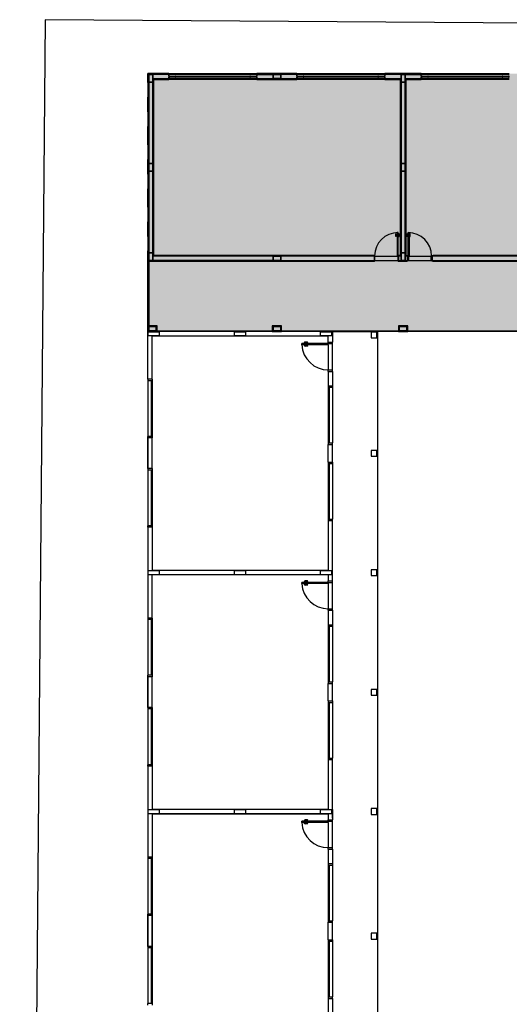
# Model space of a CAD drawing. Header units: millimetres. Extents: x -80 to 444, y 0 to 170.
# Tile 9 of 133: x 51.34 to 54.68, y 19.2 to 25.92. Entities that reach past the tile are written whole.
import ezdxf

# ---------------------------------------------------------------- set-up
doc = ezdxf.new("R2010")
doc.units = ezdxf.units.MM
doc.linetypes.add('DASHDOT', pattern=[1, 0.5, -0.25, 0, -0.25])
doc.layers.add('ARQ-HTC', color=9, linetype='Continuous')

# ---------------------------------------------------------------- blocks, each defined once
blk = doc.blocks.new('AMPLIAÇÃO')
at = {"color": 1}
for p, q in [((-2.42, 10.98), (-2.42, 1.89)), ((-2.4, 1.89), (-2.4, 10.98)), ((-2.6, 9.375), (-2.6, 1.895)), ((-2.58, 1.895), (-2.58, 9.395)), ((-2.57, 5.045), (-2.57, 1.865)), ((-2.43, 1.865), (-2.43, 5.045)), ((-0.03, 1.035), (-0.03, 5.015)), ((0, 5.015), (0, 1.035)), ((-8.8, 1.495), (-8.8, 4.495)), ((-8.77, 4.495), (-8.77, 1.495)), ((-8.68, 4.495), (-8.72, 4.495)), ((-8.72, 4.495), (-8.72, 4.465)), ((-8.72, 4.465), (-8.68, 4.465)), ((-8.72, 1.525), (-8.72, 4.465)), ((-8.695, 4.465), (-8.705, 4.465)), ((-8.705, 4.465), (-8.705, 4.275)), ((-8.695, 4.275), (-8.695, 4.465)), ((-8.68, 4.465), (-8.68, 4.495)), ((-8.68, 4.465), (-8.68, 1.525)), ((-8.63, 1.495), (-8.63, 4.495)), ((-8.6, 4.495), (-8.6, 1.495)), ((-8.685, 4.275), (-8.715, 4.275)), ((-8.715, 4.275), (-8.715, 4.255)), ((-8.715, 4.255), (-8.685, 4.255)), ((-8.715, 1.735), (-8.715, 4.255)), ((-8.705, 4.275), (-8.695, 4.275)), ((-8.685, 4.255), (-8.685, 4.275)), ((-8.685, 4.255), (-8.685, 1.735)), ((-8.685, 1.735), (-8.715, 1.735)), ((-8.715, 1.735), (-8.715, 1.715)), ((-8.715, 1.715), (-8.685, 1.715)), ((-8.695, 1.715), (-8.705, 1.715)), ((-8.705, 1.715), (-8.705, 1.525)), ((-8.695, 1.525), (-8.695, 1.715)), ((-8.685, 1.715), (-8.685, 1.735)), ((-2.6, 1.895), (-2.595, 1.895)), ((-2.595, 1.895), (-2.58, 1.895)), ((-2.595, 1.855), (-2.595, 1.895)), ((-2.58, 1.855), (-2.595, 1.855)), ((-2.58, 1.895), (-2.58, 1.855)), ((-2.58, 1.895), (-2.57, 1.895)), ((-2.58, 1.865), (-2.42, 1.865)), ((-2.58, 1.845), (-2.58, 1.855)), ((-2.545, 1.845), (-2.58, 1.845)), ((-2.57, 1.045), (-2.57, 1.845)), ((-2.545, 1.835), (-2.545, 1.845)), ((-2.42, 1.835), (-2.545, 1.835)), ((-2.43, 1.89), (-2.42, 1.89)), ((-2.43, 1.055), (-2.43, 1.835)), ((-2.42, 1.89), (-2.405, 1.89)), ((-2.42, 1.85), (-2.42, 1.89)), ((-2.405, 1.85), (-2.42, 1.85)), ((-2.42, 1.85), (-2.42, 1.835)), ((-2.405, 1.89), (-2.405, 1.85)), ((-2.405, 1.89), (-2.4, 1.89)), ((-8.8, 1.495), (-8.8, 0.255)), ((-8.78, 1.495), (-8.8, 1.495)), ((-8.77, 1.495), (-8.78, 1.495)), ((-8.78, 0.255), (-8.78, 1.495)), ((-8.72, 1.495), (-8.77, 1.495)), ((-8.77, 1.495), (-8.77, 0.945)), ((-8.77, 0.805), (-8.77, 1.495)), ((-8.68, 1.525), (-8.72, 1.525)), ((-8.72, 1.525), (-8.72, 1.495)), ((-8.72, 1.495), (-8.68, 1.495)), ((-8.705, 1.525), (-8.695, 1.525)), ((-8.68, 1.495), (-8.68, 1.525)), ((-8.63, 1.495), (-8.68, 1.495)), ((-8.63, 0.975), (-8.63, 1.495)), ((-8.62, 1.495), (-8.63, 1.495)), ((-8.6, 1.495), (-8.62, 1.495)), ((-8.62, 1.495), (-8.62, 0.955)), ((-8.6, 0.975), (-8.6, 1.495)), ((-3.38, 1.08), (-2.58, 1.08)), ((-3.38, 1.045), (-3.38, 1.08)), ((-2.58, 1.045), (-3.38, 1.045)), ((-3.349, 1.08), (-3.349, 1.085)), ((-3.349, 1.085), (-3.328, 1.085)), ((-3.349, 1.045), (-3.349, 1.04)), ((-3.349, 1.04), (-3.328, 1.04)), ((-3.239, 1.117), (-3.338, 1.117)), ((-3.338, 1.117), (-3.338, 1.085)), ((-3.338, 1.008), (-3.338, 1.04)), ((-3.239, 1.008), (-3.338, 1.008)), ((-3.328, 1.085), (-3.307, 1.085)), ((-3.328, 1.04), (-3.307, 1.04)), ((-3.318, 1.085), (-3.318, 1.107)), ((-3.318, 1.107), (-3.239, 1.107)), ((-3.318, 1.04), (-3.318, 1.018)), ((-3.318, 1.018), (-3.239, 1.018)), ((-3.307, 1.085), (-3.307, 1.08)), ((-3.307, 1.04), (-3.307, 1.045)), ((-3.239, 1.107), (-3.239, 1.117)), ((-3.239, 1.018), (-3.239, 1.008)), ((-2.595, 0.995), (-2.595, 1.035)), ((-2.595, 1.035), (-2.58, 1.035)), ((-2.58, 1.08), (-2.58, 1.045)), ((-2.58, 1.045), (-2.545, 1.045)), ((-2.58, 1.035), (-2.58, 1.045)), ((-2.58, 1.035), (-2.58, 0.995)), ((-2.42, 1.025), (-2.58, 1.025)), ((-2.57, 1.025), (-2.57, 0.945)), ((-2.545, 1.055), (-2.42, 1.055)), ((-2.545, 1.045), (-2.545, 1.055)), ((-2.43, 0.945), (-2.43, 1.025)), ((-2.42, 1.055), (-2.42, 1.04)), ((-2.42, 1.04), (-2.405, 1.04)), ((-2.42, 1), (-2.42, 1.04)), ((-2.405, 1.04), (-2.405, 1)), ((0, 1.035), (-0.2, 1.035)), ((-0.2, 1.035), (-0.2, 0.715)), ((-0.18, 1.015), (-0.02, 1.015)), ((-0.18, 0.735), (-0.18, 1.015)), ((-0.02, 1.015), (-0.02, 0.715)), ((0, 0.715), (0, 1.035)), ((-8.51, 0.945), (-8.77, 0.945)), ((-8.77, 0.945), (-8.77, 0.805)), ((-8.77, 0.945), (-8.63, 0.945)), ((-8.77, 0.805), (-8.51, 0.805)), ((-8.63, 0.805), (-8.77, 0.805)), ((-8.77, 0.805), (-8.77, 0.255)), ((-8.63, 0.955), (-8.63, 0.945)), ((-8.63, 0.945), (-2.57, 0.945)), ((-8.63, 0.255), (-8.63, 0.805)), ((-2.57, 0.805), (-8.63, 0.805)), ((-8.62, 0.955), (-2.58, 0.955)), ((-2.58, 0.795), (-8.62, 0.795)), ((-8.62, 0.795), (-8.62, 0.255)), ((-2.6, 0.975), (-8.6, 0.975)), ((-8.6, 0.775), (-2.6, 0.775)), ((-8.6, 0.255), (-8.6, 0.775)), ((-8.51, 0.805), (-8.51, 0.945)), ((-5.73, 0.945), (-8.51, 0.945)), ((-8.51, 0.945), (-8.51, 0.805)), ((-8.51, 0.805), (-5.73, 0.805)), ((-5.47, 0.945), (-5.73, 0.945)), ((-5.73, 0.945), (-5.73, 0.805)), ((-5.73, 0.805), (-5.73, 0.945)), ((-5.73, 0.805), (-5.47, 0.805)), ((-5.47, 0.805), (-5.47, 0.945)), ((-2.69, 0.945), (-5.47, 0.945)), ((-5.47, 0.945), (-5.47, 0.805)), ((-5.47, 0.805), (-2.69, 0.805)), ((-2.58, 0.705), (-3.38, 0.705)), ((-3.38, 0.705), (-3.38, 0.67)), ((-3.349, 0.705), (-3.349, 0.71)), ((-3.349, 0.71), (-3.328, 0.71)), ((-3.239, 0.742), (-3.338, 0.742)), ((-3.338, 0.742), (-3.338, 0.71)), ((-3.328, 0.71), (-3.307, 0.71)), ((-3.318, 0.71), (-3.318, 0.732)), ((-3.318, 0.732), (-3.239, 0.732)), ((-3.307, 0.71), (-3.307, 0.705)), ((-3.239, 0.732), (-3.239, 0.742)), ((-2.43, 0.945), (-2.69, 0.945)), ((-2.69, 0.945), (-2.69, 0.805)), ((-2.69, 0.805), (-2.69, 0.945)), ((-2.69, 0.805), (-2.43, 0.805)), ((-2.6, 0.995), (-2.6, 0.975)), ((-2.595, 0.995), (-2.6, 0.995)), ((-2.6, 0.775), (-2.6, 0.755)), ((-2.6, 0.755), (-2.595, 0.755)), ((-2.58, 0.995), (-2.595, 0.995)), ((-2.58, 0.755), (-2.595, 0.755)), ((-2.595, 0.755), (-2.595, 0.715)), ((-2.595, 0.715), (-2.58, 0.715)), ((-2.57, 0.995), (-2.58, 0.995)), ((-2.58, 0.955), (-2.58, 0.995)), ((-2.58, 0.755), (-2.58, 0.795)), ((-2.58, 0.715), (-2.58, 0.755)), ((-2.58, 0.755), (-2.57, 0.755)), ((-2.42, 0.725), (-2.58, 0.725)), ((-2.58, 0.715), (-2.58, 0.705)), ((-2.58, 0.67), (-2.58, 0.705)), ((-2.58, 0.705), (-2.545, 0.705)), ((-2.57, 0.945), (-2.43, 0.945)), ((-2.43, 0.805), (-2.57, 0.805)), ((-2.57, 0.805), (-2.57, 0.725)), ((-2.57, -0.095), (-2.57, 0.705)), ((-2.545, 0.705), (-2.545, 0.695)), ((-2.545, 0.695), (-2.42, 0.695)), ((-2.42, 1), (-2.43, 1)), ((-2.43, 0.805), (-2.43, 0.945)), ((-2.43, 0.945), (-2.43, 0.805)), ((-2.43, 0.725), (-2.43, 0.805)), ((-2.43, 0.75), (-2.42, 0.75)), ((-2.43, -0.085), (-2.43, 0.695)), ((-2.405, 1), (-2.42, 1)), ((-2.42, 1), (-2.42, 0.75)), ((-2.405, 0.75), (-2.42, 0.75)), ((-2.42, 0.75), (-2.42, 0.71)), ((-2.42, 0.71), (-2.405, 0.71)), ((-2.42, 0.695), (-2.42, 0.71)), ((-2.4, 1), (-2.405, 1)), ((-2.405, 0.71), (-2.405, 0.75)), ((-2.405, 0.75), (-2.4, 0.75)), ((-2.4, 0.75), (-2.4, 1)), ((-0.2, 0.715), (-0.03, 0.715)), ((-0.03, 0.735), (-0.18, 0.735)), ((-0.03, 1.005), (-0.17, 1.005)), ((-0.17, 1.005), (-0.17, 0.745)), ((-0.17, 1.005), (-0.03, 1.005)), ((-0.17, 0.745), (-0.17, 1.005)), ((-0.17, 0.745), (-0.03, 0.745)), ((-0.03, 0.745), (-0.17, 0.745)), ((-0.03, 0.745), (-0.03, 1.005)), ((-0.03, 1.005), (-0.03, 0.735)), ((-0.03, 0.715), (-0.03, 0.735)), ((-0.03, 0.715), (-0.02, 0.715)), ((-0.03, -3.265), (-0.03, 0.715)), ((-0.02, 0.715), (0, 0.715)), ((0, 0.715), (0, -3.265)), ((-3.38, 0.67), (-2.58, 0.67)), ((-3.349, 0.67), (-3.349, 0.665)), ((-3.349, 0.665), (-3.328, 0.665)), ((-3.338, 0.633), (-3.338, 0.665)), ((-3.239, 0.633), (-3.338, 0.633)), ((-3.328, 0.665), (-3.307, 0.665)), ((-3.318, 0.665), (-3.318, 0.643)), ((-3.318, 0.643), (-3.239, 0.643)), ((-3.307, 0.665), (-3.307, 0.67)), ((-3.239, 0.643), (-3.239, 0.633)), ((-8.8, 0.255), (-8.78, 0.255)), ((-8.8, -2.745), (-8.8, 0.255)), ((-8.78, 0.255), (-8.77, 0.255)), ((-8.77, 0.255), (-8.72, 0.255)), ((-8.77, 0.255), (-8.77, -2.745)), ((-8.72, 0.255), (-8.72, 0.225)), ((-8.68, 0.255), (-8.72, 0.255)), ((-8.72, 0.225), (-8.68, 0.225)), ((-8.72, -2.715), (-8.72, 0.225)), ((-8.715, 0.035), (-8.715, 0.015)), ((-8.685, 0.035), (-8.715, 0.035)), ((-8.715, 0.015), (-8.685, 0.015)), ((-8.715, -2.505), (-8.715, 0.015)), ((-8.705, 0.225), (-8.705, 0.035)), ((-8.695, 0.225), (-8.705, 0.225)), ((-8.705, 0.035), (-8.695, 0.035)), ((-8.695, 0.035), (-8.695, 0.225)), ((-8.685, 0.015), (-8.685, 0.035)), ((-8.685, 0.015), (-8.685, -2.505)), ((-8.68, 0.255), (-8.63, 0.255)), ((-8.68, 0.225), (-8.68, 0.255)), ((-8.68, 0.225), (-8.68, -2.715)), ((-8.63, -2.745), (-8.63, 0.255)), ((-8.63, 0.255), (-8.62, 0.255)), ((-8.62, 0.255), (-8.6, 0.255)), ((-8.6, 0.255), (-8.6, -2.745)), ((-2.6, -0.145), (-2.6, -7.625)), ((-2.595, -0.145), (-2.6, -0.145)), ((-2.595, -0.105), (-2.595, -0.145)), ((-2.58, -0.105), (-2.595, -0.105)), ((-2.595, -0.145), (-2.58, -0.145)), ((-2.545, -0.095), (-2.58, -0.095)), ((-2.58, -0.095), (-2.58, -0.105)), ((-2.58, -0.145), (-2.58, -0.105)), ((-2.58, -0.115), (-2.42, -0.115)), ((-2.57, -0.145), (-2.58, -0.145)), ((-2.58, -7.645), (-2.58, -0.145)), ((-2.57, -0.115), (-2.57, -3.295)), ((-2.42, -0.085), (-2.545, -0.085)), ((-2.545, -0.085), (-2.545, -0.095)), ((-2.43, -3.295), (-2.43, -0.115)), ((-2.42, -0.14), (-2.43, -0.14)), ((-2.42, -0.1), (-2.42, -0.085)), ((-2.405, -0.1), (-2.42, -0.1)), ((-2.42, -0.1), (-2.42, -0.14)), ((-2.42, -0.14), (-2.405, -0.14)), ((-2.42, -0.14), (-2.42, -7.805)), ((-2.405, -0.14), (-2.405, -0.1)), ((-2.4, -0.14), (-2.405, -0.14)), ((-2.4, -7.825), (-2.4, -0.14)), ((-8.715, -2.505), (-8.715, -2.525)), ((-8.685, -2.505), (-8.715, -2.505)), ((-8.715, -2.525), (-8.685, -2.525)), ((-8.705, -2.525), (-8.705, -2.715)), ((-8.695, -2.525), (-8.705, -2.525)), ((-8.695, -2.715), (-8.695, -2.525)), ((-8.685, -2.525), (-8.685, -2.505)), ((-8.8, -2.745), (-8.8, -4.105)), ((-8.78, -2.745), (-8.8, -2.745)), ((-8.77, -2.745), (-8.78, -2.745)), ((-8.78, -4.105), (-8.78, -2.745)), ((-8.72, -2.745), (-8.77, -2.745)), ((-8.77, -2.745), (-8.77, -3.295)), ((-8.72, -2.715), (-8.72, -2.745)), ((-8.68, -2.715), (-8.72, -2.715)), ((-8.72, -2.745), (-8.68, -2.745)), ((-8.705, -2.715), (-8.695, -2.715)), ((-8.68, -2.745), (-8.68, -2.715)), ((-8.63, -2.745), (-8.68, -2.745)), ((-8.63, -3.295), (-8.63, -2.745)), ((-8.62, -2.745), (-8.63, -2.745)), ((-8.6, -2.745), (-8.62, -2.745)), ((-8.62, -2.745), (-8.62, -4.105)), ((-8.6, -4.105), (-8.6, -2.745)), ((-8.63, -3.295), (-8.77, -3.295)), ((-8.77, -3.295), (-8.77, -3.555)), ((-8.77, -3.295), (-8.63, -3.295)), ((-8.77, -4.105), (-8.77, -3.295)), ((-8.63, -3.555), (-8.63, -3.295)), ((-8.63, -3.295), (-8.63, -3.555)), ((-2.43, -3.295), (-2.57, -3.295)), ((-2.57, -3.295), (-2.57, -3.555)), ((-2.57, -3.295), (-2.43, -3.295)), ((-2.57, -3.555), (-2.57, -3.295)), ((-2.43, -3.555), (-2.43, -3.295)), ((-2.43, -3.295), (-2.43, -7.795)), ((0, -3.265), (-0.2, -3.265)), ((-0.2, -3.265), (-0.2, -3.585)), ((-0.18, -3.285), (-0.02, -3.285)), ((-0.18, -3.565), (-0.18, -3.285)), ((-0.03, -3.295), (-0.17, -3.295)), ((-0.17, -3.295), (-0.17, -3.555)), ((-0.17, -3.295), (-0.03, -3.295)), ((-0.17, -3.555), (-0.17, -3.295)), ((-0.03, -3.555), (-0.03, -3.295)), ((-0.03, -3.295), (-0.03, -3.565)), ((-0.02, -3.285), (-0.02, -3.585)), ((0, -3.585), (0, -3.265)), ((-8.77, -3.555), (-8.63, -3.555)), ((-8.63, -3.555), (-8.77, -3.555)), ((-8.77, -3.555), (-8.77, -4.105)), ((-8.63, -4.105), (-8.63, -3.555)), ((-2.57, -3.555), (-2.43, -3.555)), ((-2.43, -3.555), (-2.57, -3.555)), ((-2.57, -3.555), (-2.57, -7.655)), ((-2.43, -7.655), (-2.43, -3.555)), ((-0.2, -3.585), (-0.03, -3.585)), ((-0.03, -3.565), (-0.18, -3.565)), ((-0.17, -3.555), (-0.03, -3.555)), ((-0.03, -3.555), (-0.17, -3.555)), ((-0.03, -3.585), (-0.03, -3.565)), ((-0.03, -7.505), (-0.03, -3.585)), ((-0.03, -3.585), (-0.02, -3.585)), ((-0.02, -3.585), (0, -3.585)), ((0, -3.585), (0, -7.505)), ((-8.8, -4.105), (-8.78, -4.105)), ((-8.8, -7.105), (-8.8, -4.105)), ((-8.78, -4.105), (-8.77, -4.105)), ((-8.77, -4.105), (-8.72, -4.105)), ((-8.77, -4.105), (-8.77, -7.105)), ((-8.72, -4.105), (-8.72, -4.135)), ((-8.68, -4.105), (-8.72, -4.105)), ((-8.72, -4.135), (-8.68, -4.135)), ((-8.72, -7.075), (-8.72, -4.135)), ((-8.715, -4.325), (-8.715, -4.345)), ((-8.685, -4.325), (-8.715, -4.325)), ((-8.715, -4.345), (-8.685, -4.345)), ((-8.715, -6.865), (-8.715, -4.345)), ((-8.705, -4.135), (-8.705, -4.325)), ((-8.695, -4.135), (-8.705, -4.135)), ((-8.705, -4.325), (-8.695, -4.325)), ((-8.695, -4.325), (-8.695, -4.135)), ((-8.685, -4.345), (-8.685, -4.325)), ((-8.685, -4.345), (-8.685, -6.865)), ((-8.68, -4.105), (-8.63, -4.105)), ((-8.68, -4.135), (-8.68, -4.105)), ((-8.68, -4.135), (-8.68, -7.075)), ((-8.63, -7.105), (-8.63, -4.105)), ((-8.63, -4.105), (-8.62, -4.105)), ((-8.62, -4.105), (-8.6, -4.105)), ((-8.6, -4.105), (-8.6, -7.105)), ((-8.715, -6.865), (-8.715, -6.885)), ((-8.685, -6.865), (-8.715, -6.865)), ((-8.715, -6.885), (-8.685, -6.885)), ((-8.705, -6.885), (-8.705, -7.075)), ((-8.695, -6.885), (-8.705, -6.885)), ((-8.695, -7.075), (-8.695, -6.885)), ((-8.685, -6.885), (-8.685, -6.865)), ((-8.8, -7.105), (-8.8, -7.825)), ((-8.78, -7.105), (-8.8, -7.105)), ((-8.77, -7.105), (-8.78, -7.105)), ((-8.78, -7.805), (-8.78, -7.105)), ((-8.72, -7.105), (-8.77, -7.105)), ((-8.77, -7.105), (-8.77, -7.655)), ((-8.72, -7.075), (-8.72, -7.105)), ((-8.68, -7.075), (-8.72, -7.075)), ((-8.72, -7.105), (-8.68, -7.105)), ((-8.705, -7.075), (-8.695, -7.075)), ((-8.68, -7.105), (-8.68, -7.075)), ((-8.63, -7.105), (-8.68, -7.105)), ((-8.63, -7.625), (-8.63, -7.105)), ((-8.62, -7.105), (-8.63, -7.105)), ((-8.6, -7.105), (-8.62, -7.105)), ((-8.62, -7.105), (-8.62, -7.645)), ((-8.6, -7.625), (-8.6, -7.105)), ((-8.51, -7.655), (-8.77, -7.655)), ((-8.77, -7.655), (-8.77, -7.795)), ((-8.77, -7.655), (-8.63, -7.655)), ((-8.77, -7.795), (-8.77, -7.655)), ((-8.63, -7.645), (-8.63, -7.655)), ((-8.63, -7.655), (-2.57, -7.655)), ((-8.62, -7.645), (-2.58, -7.645)), ((-2.6, -7.625), (-8.6, -7.625)), ((-8.51, -7.795), (-8.51, -7.655)), ((-5.73, -7.655), (-8.51, -7.655)), ((-8.51, -7.655), (-8.51, -7.795)), ((-5.47, -7.655), (-5.73, -7.655)), ((-5.73, -7.655), (-5.73, -7.795)), ((-5.73, -7.795), (-5.73, -7.655)), ((-5.47, -7.795), (-5.47, -7.655)), ((-2.69, -7.655), (-5.47, -7.655)), ((-5.47, -7.655), (-5.47, -7.795)), ((-2.43, -7.655), (-2.69, -7.655)), ((-2.69, -7.655), (-2.69, -7.795)), ((-2.69, -7.795), (-2.69, -7.655)), ((-2.57, -7.655), (-2.43, -7.655)), ((-2.43, -7.795), (-2.43, -7.655)), ((0, -7.505), (-0.2, -7.505)), ((-0.2, -7.505), (-0.2, -7.825)), ((-0.18, -7.525), (-0.02, -7.525)), ((-0.18, -7.805), (-0.18, -7.525)), ((-0.03, -7.535), (-0.17, -7.535)), ((-0.17, -7.535), (-0.17, -7.795)), ((-0.17, -7.535), (-0.03, -7.535)), ((-0.17, -7.795), (-0.17, -7.535)), ((-0.03, -7.795), (-0.03, -7.535)), ((-0.03, -7.535), (-0.03, -7.795)), ((-0.02, -7.525), (-0.02, -7.805)), ((0, -7.825), (0, -7.505)), ((-8.8, -7.825), (-2.4, -7.825)), ((-2.42, -7.805), (-8.78, -7.805)), ((-8.77, -7.795), (-8.51, -7.795)), ((-2.43, -7.795), (-8.77, -7.795)), ((-8.51, -7.795), (-5.73, -7.795)), ((-5.73, -7.795), (-5.47, -7.795)), ((-5.47, -7.795), (-2.69, -7.795)), ((-2.69, -7.795), (-2.43, -7.795)), ((-2.4, -7.795), (-0.2, -7.795)), ((-0.2, -7.825), (-2.4, -7.825)), ((-0.2, -7.825), (0, -7.825)), ((-0.02, -7.805), (-0.18, -7.805)), ((-0.17, -7.795), (-0.03, -7.795)), ((-0.03, -7.795), (-0.17, -7.795))]:
    blk.add_line(p, q, dxfattribs=at)
for centre, start, end in [((-2.58, 1.045), 89.9678, 179.9678), ((-2.58, 0.705), 180.0322, 270.0322)]:
    blk.add_arc(centre, 0.8, start, end, dxfattribs=at)

msp = doc.modelspace()

# ---------------------------------------------------------------- hatches: boundary and pattern name
h = msp.add_hatch(color=11)
h.dxf.hatch_style = 1
h.paths.add_polyline_path([(52.2177, 25.551), (59.1377, 25.551), (59.1377, 23.791), (52.2177, 23.791)])

# ---------------------------------------------------------------- linework, layer by layer
at = {"color": 2, "linetype": 'DASHDOT', "ltscale": 0.25}
msp.add_lwpolyline([(52.2177, 25.551), (59.1377, 25.551), (59.1377, 23.791), (52.2177, 23.791)], close=True, dxfattribs=at)
at = {"layer": 'ARQ-HTC', "color": 1, "linetype": 'Continuous'}
for p, q in [((51.5188, 25.9193), (51.3445, 5.979)), ((61.5185, 25.8462), (51.5188, 25.9193)), ((53.4777, 23.791), (52.2177, 23.791)), ((52.2177, 23.466), (52.2177, 23.791)), ((52.2977, 23.788), (52.2177, 23.788)), ((52.2177, 23.788), (52.2177, 23.764)), ((52.2977, 23.764), (52.2977, 23.788)), ((52.8857, 23.788), (52.8057, 23.788)), ((52.8057, 23.788), (52.8057, 23.764)), ((52.8857, 23.764), (52.8857, 23.788)), ((53.4717, 23.788), (53.3917, 23.788)), ((53.3917, 23.788), (53.3917, 23.764)), ((53.4717, 23.764), (53.4717, 23.788)), ((53.4777, 23.791), (53.7827, 23.791)), ((53.4777, 23.791), (53.4777, 23.7198)), ((53.7797, 23.788), (53.7397, 23.788)), ((53.7397, 23.788), (53.7397, 23.748)), ((53.7797, 23.748), (53.7797, 23.788)), ((53.7827, 23.791), (53.7827, 18.371)), ((52.2177, 23.764), (52.2977, 23.764)), ((53.4477, 23.761), (52.2477, 23.761)), ((52.2477, 23.466), (52.2477, 23.761)), ((52.8057, 23.764), (52.8857, 23.764)), ((53.3058, 23.7198), (53.2898, 23.7198)), ((53.3058, 23.7158), (53.2898, 23.7158)), ((53.3917, 23.764), (53.4717, 23.764)), ((53.4477, 23.7198), (53.4477, 23.761)), ((53.4477, 23.7198), (53.4777, 23.7198)), ((53.4477, 23.7198), (53.4777, 23.7198)), ((53.4477, 23.7098), (53.4477, 23.7198)), ((53.4777, 23.7098), (53.4777, 23.7198)), ((53.7397, 23.748), (53.7797, 23.748)), ((53.7827, 23.756), (53.7827, 22.166)), ((53.4477, 23.7098), (53.2677, 23.7098)), ((53.2677, 23.7018), (53.2677, 23.7098)), ((53.4477, 23.7018), (53.2677, 23.7018)), ((53.2908, 23.7108), (53.2808, 23.7108)), ((53.2808, 23.7108), (53.2808, 23.7098)), ((53.2808, 23.7008), (53.2808, 23.7018)), ((53.2908, 23.7008), (53.2808, 23.7008)), ((53.2838, 23.7138), (53.2838, 23.7108)), ((53.2838, 23.6978), (53.2838, 23.7008)), ((53.2878, 23.7138), (53.2878, 23.7108)), ((53.2878, 23.6978), (53.2878, 23.7008)), ((53.3058, 23.6958), (53.2898, 23.6958)), ((53.3058, 23.6918), (53.2898, 23.6918)), ((53.2908, 23.7108), (53.2908, 23.7098)), ((53.2908, 23.7008), (53.2908, 23.7018)), ((53.4477, 23.7098), (53.4777, 23.7098)), ((53.4477, 23.7018), (53.4477, 23.7098)), ((53.4477, 23.7018), (53.4477, 23.5298)), ((53.4777, 23.5298), (53.4777, 23.7098)), ((53.4477, 23.5298), (53.4777, 23.5298)), ((53.4477, 23.5198), (53.4477, 23.5298)), ((53.4477, 23.5198), (53.4777, 23.5198)), ((53.4477, 23.5198), (53.4477, 23.421)), ((53.4477, 23.5198), (53.4777, 23.5198)), ((53.4777, 23.5198), (53.4777, 23.5298)), ((53.4777, 23.5198), (53.4777, 23.421)), ((52.2477, 23.466), (52.2177, 23.466)), ((52.2177, 23.466), (52.2177, 23.456)), ((52.2177, 23.456), (52.2177, 23.076)), ((52.2477, 23.456), (52.2177, 23.456)), ((52.2417, 23.456), (52.2417, 23.076)), ((52.2477, 23.466), (52.2477, 23.066)), ((53.4477, 23.421), (53.4477, 23.021)), ((53.4477, 23.421), (53.4777, 23.421)), ((53.4477, 23.411), (53.4777, 23.411)), ((53.4537, 23.411), (53.4537, 23.031)), ((53.4777, 23.421), (53.4777, 23.411)), ((53.4777, 23.411), (53.4777, 23.031)), ((52.2477, 23.076), (52.2177, 23.076)), ((52.2177, 23.066), (52.2177, 23.076)), ((52.2177, 23.066), (52.2177, 22.856)), ((52.2177, 22.856), (52.2177, 23.066)), ((52.2477, 23.066), (52.2177, 23.066)), ((52.2477, 22.856), (52.2477, 23.066)), ((53.4477, 23.031), (53.4777, 23.031)), ((53.4477, 23.021), (53.4777, 23.021)), ((53.4477, 22.901), (53.4477, 23.021)), ((53.4477, 22.901), (53.4477, 23.021)), ((53.4777, 23.021), (53.4777, 23.031)), ((53.4777, 22.901), (53.4777, 23.021)), ((53.4777, 22.901), (53.4777, 23.021)), ((53.7797, 22.98), (53.7397, 22.98)), ((53.7397, 22.98), (53.7397, 22.94)), ((53.7797, 22.94), (53.7797, 22.98)), ((53.7397, 22.94), (53.7797, 22.94)), ((52.2477, 22.856), (52.2177, 22.856)), ((52.2177, 22.856), (52.2177, 22.846)), ((52.2177, 22.846), (52.2177, 22.466)), ((52.2477, 22.846), (52.2177, 22.846)), ((52.2417, 22.846), (52.2417, 22.466)), ((52.2477, 22.856), (52.2477, 22.456)), ((53.4477, 22.901), (53.4477, 22.501)), ((53.4477, 22.901), (53.4777, 22.901)), ((53.4477, 22.891), (53.4777, 22.891)), ((53.4537, 22.891), (53.4537, 22.511)), ((53.4777, 22.901), (53.4777, 22.891)), ((53.4777, 22.891), (53.4777, 22.511)), ((53.4477, 22.511), (53.4777, 22.511)), ((53.4777, 22.501), (53.4777, 22.511)), ((52.2477, 22.466), (52.2177, 22.466)), ((52.2177, 22.456), (52.2177, 22.466)), ((52.2177, 22.456), (52.2177, 21.836)), ((52.2477, 22.456), (52.2177, 22.456)), ((52.2477, 22.456), (52.2477, 22.161)), ((53.4477, 22.501), (53.4477, 22.161)), ((53.4477, 22.501), (53.4777, 22.501)), ((53.4777, 22.0898), (53.4777, 22.501)), ((52.2977, 22.158), (52.2177, 22.158)), ((52.2177, 22.158), (52.2177, 22.134)), ((52.2177, 22.134), (52.2977, 22.134)), ((53.4477, 22.161), (52.2477, 22.161)), ((53.4477, 22.131), (52.2477, 22.131)), ((52.2477, 21.836), (52.2477, 22.131)), ((52.2977, 22.134), (52.2977, 22.158)), ((52.8857, 22.158), (52.8057, 22.158)), ((52.8057, 22.158), (52.8057, 22.134)), ((52.8057, 22.134), (52.8857, 22.134)), ((52.8857, 22.134), (52.8857, 22.158)), ((53.4717, 22.158), (53.3917, 22.158)), ((53.3917, 22.158), (53.3917, 22.134)), ((53.3917, 22.134), (53.4717, 22.134)), ((53.4477, 22.131), (53.4477, 22.0898)), ((53.4717, 22.134), (53.4717, 22.158)), ((53.7797, 22.166), (53.7397, 22.166)), ((53.7397, 22.166), (53.7397, 22.126)), ((53.7397, 22.126), (53.7797, 22.126)), ((53.7797, 22.126), (53.7797, 22.166)), ((53.7827, 22.126), (53.7827, 20.536)), ((53.4477, 22.0798), (53.2677, 22.0798)), ((53.2677, 22.0718), (53.2677, 22.0798)), ((53.4477, 22.0718), (53.2677, 22.0718)), ((53.2908, 22.0808), (53.2808, 22.0808)), ((53.2808, 22.0808), (53.2808, 22.0798)), ((53.2808, 22.0708), (53.2808, 22.0718)), ((53.2908, 22.0708), (53.2808, 22.0708)), ((53.2838, 22.0838), (53.2838, 22.0808)), ((53.2838, 22.0678), (53.2838, 22.0708)), ((53.2878, 22.0838), (53.2878, 22.0808)), ((53.2878, 22.0678), (53.2878, 22.0708)), ((53.3058, 22.0898), (53.2898, 22.0898)), ((53.3058, 22.0858), (53.2898, 22.0858)), ((53.3058, 22.0658), (53.2898, 22.0658)), ((53.3058, 22.0618), (53.2898, 22.0618)), ((53.2908, 22.0808), (53.2908, 22.0798)), ((53.2908, 22.0708), (53.2908, 22.0718)), ((53.4477, 22.0898), (53.4777, 22.0898)), ((53.4477, 22.0898), (53.4777, 22.0898)), ((53.4477, 22.0798), (53.4477, 22.0898)), ((53.4477, 22.0798), (53.4777, 22.0798)), ((53.4477, 22.0718), (53.4477, 22.0798)), ((53.4477, 22.0718), (53.4477, 21.8998)), ((53.4777, 22.0798), (53.4777, 22.0898)), ((53.4777, 21.8998), (53.4777, 22.0798)), ((52.2177, 21.836), (52.2177, 21.826)), ((52.2477, 21.836), (52.2177, 21.836)), ((52.2477, 21.836), (52.2477, 21.436)), ((53.4477, 21.8998), (53.4777, 21.8998)), ((53.4477, 21.8898), (53.4477, 21.8998)), ((53.4477, 21.8898), (53.4777, 21.8898)), ((53.4477, 21.8898), (53.4477, 21.791)), ((53.4477, 21.8898), (53.4777, 21.8898)), ((53.4777, 21.8898), (53.4777, 21.8998)), ((53.4777, 21.8898), (53.4777, 21.791)), ((52.2177, 21.826), (52.2177, 21.446)), ((52.2477, 21.826), (52.2177, 21.826)), ((52.2417, 21.826), (52.2417, 21.446)), ((53.4477, 21.791), (53.4477, 21.391)), ((53.4477, 21.791), (53.4777, 21.791)), ((53.4477, 21.781), (53.4777, 21.781)), ((53.4537, 21.781), (53.4537, 21.401)), ((53.4777, 21.791), (53.4777, 21.781)), ((53.4777, 21.781), (53.4777, 21.401)), ((52.2177, 21.436), (52.2177, 21.446)), ((52.2477, 21.446), (52.2177, 21.446)), ((52.2477, 21.436), (52.2177, 21.436)), ((52.2177, 21.226), (52.2177, 21.436)), ((52.2177, 21.436), (52.2177, 21.226)), ((52.2477, 21.226), (52.2477, 21.436)), ((53.4477, 21.401), (53.4777, 21.401)), ((53.4477, 21.271), (53.4477, 21.391)), ((53.4477, 21.271), (53.4477, 21.391)), ((53.4477, 21.391), (53.4777, 21.391)), ((53.4777, 21.391), (53.4777, 21.401)), ((53.4777, 21.271), (53.4777, 21.391)), ((53.4777, 21.271), (53.4777, 21.391)), ((53.7797, 21.35), (53.7397, 21.35)), ((53.7397, 21.35), (53.7397, 21.31)), ((53.7397, 21.31), (53.7797, 21.31)), ((53.7797, 21.31), (53.7797, 21.35)), ((53.4477, 21.271), (53.4477, 20.871)), ((53.4477, 21.271), (53.4777, 21.271)), ((53.4477, 21.261), (53.4777, 21.261)), ((53.4537, 21.261), (53.4537, 20.881)), ((53.4777, 21.271), (53.4777, 21.261)), ((53.4777, 21.261), (53.4777, 20.881)), ((52.2177, 21.226), (52.2177, 21.216)), ((52.2477, 21.226), (52.2177, 21.226)), ((52.2177, 21.216), (52.2177, 20.836)), ((52.2477, 21.216), (52.2177, 21.216)), ((52.2417, 21.216), (52.2417, 20.836)), ((52.2477, 21.226), (52.2477, 20.826)), ((52.2177, 20.826), (52.2177, 20.836)), ((52.2477, 20.836), (52.2177, 20.836)), ((53.4477, 20.881), (53.4777, 20.881)), ((53.4477, 20.871), (53.4477, 20.531)), ((53.4477, 20.871), (53.4777, 20.871)), ((53.4777, 20.871), (53.4777, 20.881)), ((53.4777, 20.501), (53.4777, 20.871)), ((52.2177, 20.826), (52.2177, 20.501)), ((52.2477, 20.826), (52.2177, 20.826)), ((52.2477, 20.826), (52.2477, 20.531)), ((52.2177, 20.531), (52.2177, 20.206)), ((52.2977, 20.528), (52.2177, 20.528)), ((52.2177, 20.528), (52.2177, 20.504)), ((52.2177, 20.504), (52.2977, 20.504)), ((53.4477, 20.531), (52.2477, 20.531)), ((52.2477, 20.501), (53.4477, 20.501)), ((53.4477, 20.501), (52.2477, 20.501)), ((52.2477, 20.501), (52.2477, 20.206)), ((52.2977, 20.504), (52.2977, 20.528)), ((52.8857, 20.528), (52.8057, 20.528)), ((52.8057, 20.528), (52.8057, 20.504)), ((52.8057, 20.504), (52.8857, 20.504)), ((52.8857, 20.504), (52.8857, 20.528)), ((53.4717, 20.528), (53.3917, 20.528)), ((53.3917, 20.528), (53.3917, 20.504)), ((53.3917, 20.504), (53.4717, 20.504)), ((53.4477, 20.501), (53.4477, 20.4598)), ((53.4717, 20.504), (53.4717, 20.528)), ((53.4777, 20.531), (53.4777, 20.4598)), ((53.4777, 20.471), (53.4777, 20.531)), ((53.7797, 20.536), (53.7397, 20.536)), ((53.7397, 20.536), (53.7397, 20.496)), ((53.7397, 20.496), (53.7797, 20.496)), ((53.7797, 20.496), (53.7797, 20.536)), ((53.7827, 20.496), (53.7827, 18.906)), ((53.4477, 20.4498), (53.2677, 20.4498)), ((53.2677, 20.4418), (53.2677, 20.4498)), ((53.4477, 20.4418), (53.2677, 20.4418)), ((53.2908, 20.4508), (53.2808, 20.4508)), ((53.2808, 20.4508), (53.2808, 20.4498)), ((53.2808, 20.4408), (53.2808, 20.4418)), ((53.2908, 20.4408), (53.2808, 20.4408)), ((53.2838, 20.4538), (53.2838, 20.4508)), ((53.2838, 20.4378), (53.2838, 20.4408)), ((53.2878, 20.4538), (53.2878, 20.4508)), ((53.2878, 20.4378), (53.2878, 20.4408)), ((53.3058, 20.4598), (53.2898, 20.4598)), ((53.3058, 20.4558), (53.2898, 20.4558)), ((53.3058, 20.4358), (53.2898, 20.4358)), ((53.3058, 20.4318), (53.2898, 20.4318)), ((53.2908, 20.4508), (53.2908, 20.4498)), ((53.2908, 20.4408), (53.2908, 20.4418)), ((53.4477, 20.4598), (53.4777, 20.4598)), ((53.4477, 20.4598), (53.4777, 20.4598)), ((53.4477, 20.4498), (53.4477, 20.4598)), ((53.4477, 20.4498), (53.4777, 20.4498)), ((53.4477, 20.4418), (53.4477, 20.4498)), ((53.4477, 20.4418), (53.4477, 20.2698)), ((53.4777, 20.4498), (53.4777, 20.4598)), ((53.4777, 20.2698), (53.4777, 20.4498)), ((53.4477, 20.2698), (53.4777, 20.2698)), ((53.4477, 20.2598), (53.4477, 20.2698)), ((53.4477, 20.2598), (53.4477, 20.161)), ((53.4477, 20.2598), (53.4777, 20.2598)), ((53.4477, 20.2598), (53.4777, 20.2598)), ((53.4777, 20.2598), (53.4777, 20.2698)), ((53.4777, 20.2598), (53.4777, 20.161)), ((52.2477, 20.206), (52.2177, 20.206)), ((52.2177, 20.206), (52.2177, 20.196)), ((52.2177, 20.196), (52.2177, 19.816)), ((52.2477, 20.196), (52.2177, 20.196)), ((52.2417, 20.196), (52.2417, 19.816)), ((52.2477, 20.206), (52.2477, 19.806)), ((53.4477, 20.161), (53.4477, 19.761)), ((53.4477, 20.161), (53.4777, 20.161)), ((53.4777, 20.161), (53.4777, 20.151)), ((53.4477, 20.151), (53.4777, 20.151)), ((53.4537, 20.151), (53.4537, 19.771)), ((53.4777, 20.151), (53.4777, 19.771)), ((52.2477, 19.816), (52.2177, 19.816)), ((52.2177, 19.806), (52.2177, 19.816)), ((52.2477, 19.806), (52.2177, 19.806)), ((52.2177, 19.596), (52.2177, 19.806)), ((52.2177, 19.806), (52.2177, 19.596)), ((52.2477, 19.596), (52.2477, 19.806)), ((52.2477, 19.806), (52.2477, 19.596)), ((53.4477, 19.771), (53.4777, 19.771)), ((53.4477, 19.761), (53.4777, 19.761)), ((53.4477, 19.641), (53.4477, 19.761)), ((53.4477, 19.641), (53.4477, 19.761)), ((53.4777, 19.761), (53.4777, 19.771)), ((53.4777, 19.641), (53.4777, 19.761)), ((53.4777, 19.641), (53.4777, 19.761)), ((53.7797, 19.686), (53.7397, 19.686)), ((53.7397, 19.686), (53.7397, 19.646)), ((53.7797, 19.646), (53.7797, 19.686)), ((53.4477, 19.641), (53.4477, 19.241)), ((53.4477, 19.641), (53.4777, 19.641)), ((53.4477, 19.631), (53.4777, 19.631)), ((53.4537, 19.631), (53.4537, 19.251)), ((53.4777, 19.641), (53.4777, 19.631)), ((53.4777, 19.631), (53.4777, 19.251)), ((53.7397, 19.646), (53.7797, 19.646)), ((52.2477, 19.596), (52.2177, 19.596)), ((52.2177, 19.596), (52.2177, 19.586)), ((52.2177, 19.586), (52.2177, 19.206)), ((52.2477, 19.586), (52.2177, 19.586)), ((52.2417, 19.586), (52.2417, 19.206)), ((52.2477, 19.596), (52.2477, 19.196)), ((53.4477, 19.251), (53.4777, 19.251)), ((53.4477, 19.241), (53.4477, 18.901)), ((53.4477, 19.241), (53.4777, 19.241)), ((53.4777, 19.241), (53.4777, 19.251)), ((53.4777, 19.241), (53.4777, 18.871)), ((52.2477, 19.206), (52.2177, 19.206)), ((52.2177, 19.196), (52.2177, 19.206))]:
    msp.add_line(p, q, dxfattribs=at)
for centre, radius, start, end in [((53.2898, 23.7138), 0.006, 90, 180), ((53.2898, 23.7138), 0.002, 90, 180), ((53.3058, 23.7178), 0.002, 270, 90), ((53.4475, 23.7098), 0.18, 182.86598, 270.07166), ((53.2898, 23.6978), 0.006, 180, 270), ((53.2898, 23.6978), 0.002, 180, 270), ((53.3058, 23.6938), 0.002, 270, 90), ((53.4475, 22.0798), 0.18, 182.86598, 270.07166), ((53.2898, 22.0838), 0.006, 90, 180), ((53.2898, 22.0678), 0.006, 180, 270), ((53.2898, 22.0838), 0.002, 90, 180), ((53.2898, 22.0678), 0.002, 180, 270), ((53.3058, 22.0878), 0.002, 270, 90), ((53.3058, 22.0638), 0.002, 270, 90), ((53.4475, 20.4498), 0.18, 182.86598, 270.07166), ((53.2898, 20.4538), 0.006, 90, 180), ((53.2898, 20.4378), 0.006, 180, 270), ((53.2898, 20.4538), 0.002, 90, 180), ((53.2898, 20.4378), 0.002, 180, 270), ((53.3058, 20.4578), 0.002, 270, 90), ((53.3058, 20.4338), 0.002, 270, 90)]:
    msp.add_arc(centre, radius, start, end, dxfattribs=at)

# ---------------------------------------------------------------- block references
at = {"xscale": 0.2, "yscale": 0.2, "zscale": 0.2, "rotation": 270}
msp.add_blockref('AMPLIAÇÃO', (53.7827, 23.791), dxfattribs=at)

doc.saveas('drawing.dxf')
